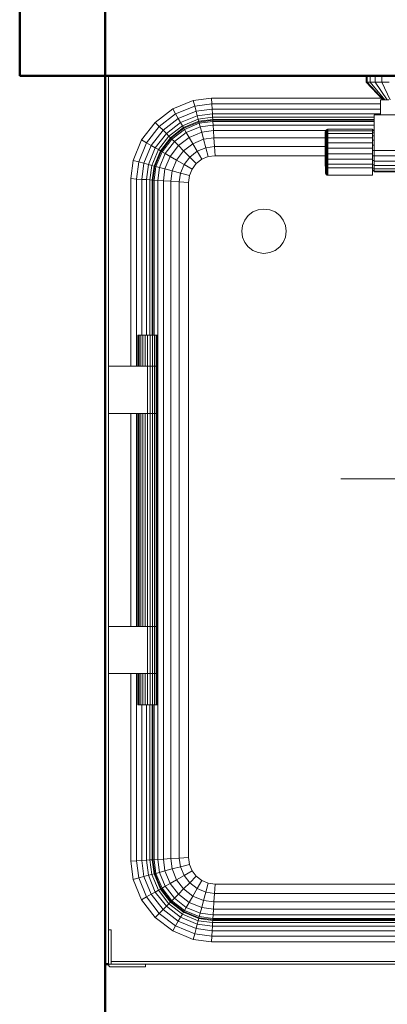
# Model space of a CAD drawing. Header units: millimetres. Extents: x -121 to 87583, y 4737 to 43333.
# Tile 62 of 86: x 46640 to 47054, y 41130 to 42239. Entities that reach past the tile are written whole.
import ezdxf

# ---------------------------------------------------------------- set-up
doc = ezdxf.new("R2010")
doc.units = ezdxf.units.MM
for name, color, linetype, lineweight in [('A-WALL-____-MCUT', 113, 'Continuous', 50), ('A-WALL-____-OTLN', 113, 'Continuous', 20), ('M-EQPM-____-OTLN', 50, 'Continuous', 20), ('P-PIPE-____-IDEN', 2, 'Continuous', 20)]:
    doc.layers.add(name, color=color, linetype=linetype, lineweight=lineweight)

# ---------------------------------------------------------------- blocks, each defined once
blk = doc.blocks.new('Прямая форма - 83 new-608728-В_Этаж 01_Водопровод')
at = {"layer": 'M-EQPM-____-OTLN', "color": 9}
for p, q in [((-400.2, 385.9), (-400.2, 500)), ((-110.2, 500), (-110.2, 493)), ((-109, 500), (-109, 493)), ((-105.5, 500), (-105.5, 493)), ((-99.9, 500), (-99.9, 493)), ((-92.7, 500), (-92.7, 493)), ((-109, 493), (-110.2, 493)), ((-110.2, 493), (-91.2, 473)), ((-105.5, 493), (-109, 493)), ((-109, 493), (-90.6, 473)), ((-99.9, 493), (-105.5, 493)), ((-105.5, 493), (-89, 473)), ((-92.7, 493), (-99.9, 493)), ((-99.9, 493), (-86.5, 473)), ((-84.2, 493), (-92.7, 493)), ((-92.7, 493), (-83.2, 473)), ((-327.9, 462.8), (-304.9, 472.3)), ((-324.7, 457.1), (-303.2, 466)), ((-304.9, 472.3), (-284.4, 475)), ((-303.2, 466), (-304.9, 472.3)), ((-303.2, 466), (-284, 468.5)), ((-301.6, 460.1), (-303.2, 466)), ((-284.4, 475), (-93.1, 475)), ((-284, 468.5), (-284.4, 475)), ((-284, 468.5), (-94.2, 468.5)), ((-283.6, 462.5), (-284, 468.5)), ((-94.2, 473), (-84.7, 473)), ((-94.2, 456), (-94.2, 473)), ((-347.7, 447.6), (-327.9, 462.8)), ((-343.1, 443), (-324.7, 457.1)), ((-324.7, 457.1), (-327.9, 462.8)), ((-321.6, 451.8), (-324.7, 457.1)), ((-321.6, 451.8), (-301.6, 460.1)), ((-319, 447.3), (-300.3, 455.1)), ((-301.6, 460.1), (-283.6, 462.5)), ((-300.3, 455.1), (-301.6, 460.1)), ((-300.3, 455.1), (-283.3, 457.3)), ((-299.2, 451.2), (-300.3, 455.1)), ((-283.6, 462.5), (-94.2, 462.5)), ((-283.3, 457.3), (-283.6, 462.5)), ((-283.3, 457.3), (-94.2, 457.3)), ((-283, 453.3), (-283.3, 457.3)), ((-101.2, 456), (-101.2, 416)), ((100.8, 456), (-101.2, 456)), ((-362.9, 427.8), (-347.7, 447.6)), ((-343.1, 443), (-347.7, 447.6)), ((-338.8, 438.7), (-321.6, 451.8)), ((-319, 447.3), (-335.1, 435)), ((-317, 443.8), (-332.3, 432.1)), ((-319, 447.3), (-321.6, 451.8)), ((-317, 443.8), (-319, 447.3)), ((-299.2, 451.2), (-317, 443.8)), ((-315.8, 441.7), (-317, 443.8)), ((-298.6, 448.8), (-315.8, 441.7)), ((-298.4, 447.9), (-315.3, 440.9)), ((-314.6, 439.7), (-298, 446.6)), ((-283, 453.3), (-299.2, 451.2)), ((-298.6, 448.8), (-299.2, 451.2)), ((-282.8, 450.9), (-298.6, 448.8)), ((-298.4, 447.9), (-298.6, 448.8)), ((-282.8, 450), (-298.4, 447.9)), ((-298, 446.6), (-298.4, 447.9)), ((-298, 446.6), (-282.7, 448.6)), ((-297, 442.7), (-298, 446.6)), ((-297, 442.7), (-282.4, 444.6)), ((-282.8, 450.9), (-283, 453.3)), ((-283, 453.3), (-101.2, 453.3)), ((-282.8, 450), (-282.8, 450.9)), ((-101.2, 450.9), (-282.8, 450.9)), ((-282.7, 448.6), (-282.8, 450)), ((-101.2, 450), (-282.8, 450)), ((-282.4, 444.6), (-282.7, 448.6)), ((-282.7, 448.6), (-101.2, 448.6)), ((-282, 438.3), (-282.4, 444.6)), ((-282.4, 444.6), (-101.2, 444.6)), ((-357.3, 424.5), (-343.1, 443)), ((-352, 421.5), (-338.8, 438.7)), ((-335.1, 435), (-347.5, 418.9)), ((-338.8, 438.7), (-343.1, 443)), ((-335.1, 435), (-338.8, 438.7)), ((-332.3, 432.1), (-335.1, 435)), ((-315.8, 441.7), (-330.5, 430.3)), ((-315.3, 440.9), (-329.9, 429.7)), ((-328.9, 428.8), (-314.6, 439.7)), ((-326.1, 425.9), (-312.6, 436.2)), ((-315.3, 440.9), (-315.8, 441.7)), ((-314.6, 439.7), (-315.3, 440.9)), ((-312.6, 436.2), (-314.6, 439.7)), ((-312.6, 436.2), (-297, 442.7)), ((-309.4, 430.7), (-312.6, 436.2)), ((-309.4, 430.7), (-295.3, 436.5)), ((-295.3, 436.5), (-297, 442.7)), ((-295.3, 436.5), (-282, 438.3)), ((-293.1, 428.5), (-295.3, 436.5)), ((-282, 438.3), (-281.5, 430)), ((-153.2, 438.3), (-282, 438.3)), ((-156.2, 436.8), (-156.1, 437.2)), ((-156.2, 436.8), (-156.1, 437.2)), ((-156.2, 435.3), (-156.2, 436.8)), ((-156.2, 436.8), (-156.2, 435.3)), ((-156.2, 435.3), (-156.1, 435.7)), ((-156.2, 435.3), (-156.1, 435.7)), ((-156.2, 432.5), (-156.2, 435.3)), ((-156.2, 435.3), (-156.2, 432.5)), ((-156.2, 432.5), (-156.1, 432.8)), ((-156.2, 432.5), (-156.1, 432.8)), ((-156.2, 428.5), (-156.2, 432.5)), ((-156.2, 432.5), (-156.2, 428.5)), ((-156.1, 437.2), (-155.9, 437.9)), ((-156.1, 437.2), (-155.9, 437.9)), ((-156.1, 435.7), (-156.1, 437.2)), ((-156.1, 437.2), (-156.1, 435.7)), ((-156.1, 435.7), (-155.9, 436.4)), ((-156.1, 435.7), (-155.9, 436.4)), ((-156.1, 432.8), (-156.1, 435.7)), ((-156.1, 435.7), (-156.1, 432.8)), ((-156.1, 432.8), (-155.9, 433.4)), ((-156.1, 432.8), (-155.9, 433.4)), ((-156.1, 428.7), (-156.1, 432.8)), ((-156.1, 432.8), (-156.1, 428.7)), ((-155.9, 437.9), (-155.5, 438.6)), ((-155.9, 437.9), (-155.5, 438.6)), ((-155.9, 436.4), (-155.9, 437.9)), ((-155.9, 437.9), (-155.9, 436.4)), ((-155.9, 436.4), (-155.5, 437)), ((-155.9, 436.4), (-155.5, 437)), ((-155.9, 433.4), (-155.9, 436.4)), ((-155.9, 436.4), (-155.9, 433.4)), ((-155.9, 433.4), (-155.5, 433.9)), ((-155.9, 433.4), (-155.9, 429.2)), ((-155.5, 438.6), (-155, 439.2)), ((-155.5, 438.6), (-155, 439.2)), ((-155.5, 437), (-155.5, 438.6)), ((-155.5, 438.6), (-155.5, 437)), ((-155.5, 437), (-155, 437.5)), ((-155.5, 437), (-155.5, 433.9)), ((-155.5, 433.9), (-155, 434.4)), ((-155.5, 433.9), (-155.5, 429.6)), ((-155, 439.2), (-154.3, 439.6)), ((-155, 439.2), (-154.3, 439.6)), ((-155, 437.5), (-155, 439.2)), ((-155, 439.2), (-155, 437.5)), ((-155, 437.5), (-154.3, 437.9)), ((-155, 437.5), (-155, 434.4)), ((-155, 434.4), (-154.3, 434.7)), ((-155, 434.4), (-155, 429.9)), ((-154.3, 439.6), (-153.6, 439.8)), ((-154.3, 439.6), (-153.6, 439.8)), ((-154.3, 437.9), (-154.3, 439.6)), ((-154.3, 439.6), (-154.3, 437.9)), ((-154.3, 437.9), (-153.6, 438.1)), ((-154.3, 437.9), (-154.3, 434.7)), ((-154.3, 434.7), (-153.6, 434.9)), ((-154.3, 434.7), (-154.3, 430.2)), ((-153.6, 438.1), (-153.6, 439.8)), ((-153.6, 439.8), (-153.2, 439.8)), ((-153.6, 439.8), (-153.2, 439.8)), ((-153.6, 439.8), (-153.6, 438.1)), ((-153.6, 438.1), (-153.2, 438.1)), ((-153.6, 438.1), (-153.2, 438.1)), ((-153.6, 438.1), (-153.6, 434.9)), ((-153.6, 434.9), (-153.2, 434.9)), ((-153.6, 434.9), (-153.6, 430.3)), ((-153.2, 439.8), (-103.2, 439.8)), ((-153.2, 439.8), (-153.2, 438.1)), ((-153.2, 438.1), (-103.2, 438.1)), ((-153.2, 438.1), (-153.2, 434.9)), ((-153.2, 434.9), (-103.2, 434.9)), ((-153.2, 434.9), (-153.2, 430.3)), ((-103.2, 439.8), (-103.2, 438.1)), ((-103.2, 439), (-101.2, 439)), ((-103.2, 438.2), (-101.2, 438.2)), ((-103.2, 438.1), (-103.2, 434.9)), ((-103.2, 435.9), (-101.2, 435.9)), ((-103.2, 434.9), (-103.2, 430.3)), ((-372.5, 404.7), (-362.9, 427.8)), ((-366.2, 403), (-357.3, 424.5)), ((-357.3, 424.5), (-362.9, 427.8)), ((-352, 421.5), (-360.3, 401.5)), ((-352, 421.5), (-357.3, 424.5)), ((-347.5, 418.9), (-352, 421.5)), ((-332.3, 432.1), (-344, 416.9)), ((-330.5, 430.3), (-341.8, 415.6)), ((-329.9, 429.7), (-341.1, 415.2)), ((-339.9, 414.5), (-328.9, 428.8)), ((-336.4, 412.5), (-326.1, 425.9)), ((-330.5, 430.3), (-332.3, 432.1)), ((-330.8, 409.3), (-321.5, 421.4)), ((-329.9, 429.7), (-330.5, 430.3)), ((-328.9, 428.8), (-329.9, 429.7)), ((-326.1, 425.9), (-328.9, 428.8)), ((-321.5, 421.4), (-326.1, 425.9)), ((-321.5, 421.4), (-309.4, 430.7)), ((-315.6, 415.5), (-321.5, 421.4)), ((-315.6, 415.5), (-305.2, 423.5)), ((-305.2, 423.5), (-309.4, 430.7)), ((-293.1, 428.5), (-305.2, 423.5)), ((-305.2, 423.5), (-300.4, 415)), ((-281.5, 430), (-293.1, 428.5)), ((-293.1, 428.5), (-290.6, 419.1)), ((-281.5, 430), (-280.8, 420.4)), ((-155.9, 430), (-281.5, 430)), ((-156.2, 428.5), (-156.1, 428.7)), ((-156.2, 428.5), (-156.1, 428.7)), ((-156.2, 423.6), (-156.2, 428.5)), ((-156.2, 428.5), (-156.2, 423.6)), ((-156.2, 423.6), (-156.1, 423.8)), ((-156.2, 423.6), (-156.1, 423.8)), ((-156.2, 418.2), (-156.2, 423.6)), ((-156.2, 423.6), (-156.2, 418.2)), ((-156.1, 428.7), (-155.9, 429.2)), ((-156.1, 428.7), (-155.9, 429.2)), ((-156.1, 423.8), (-156.1, 428.7)), ((-156.1, 428.7), (-156.1, 423.8)), ((-156.1, 423.8), (-155.9, 424)), ((-156.1, 423.8), (-155.9, 424)), ((-156.1, 418.3), (-156.1, 423.8)), ((-156.1, 423.8), (-156.1, 418.3)), ((-155.9, 429.2), (-155.5, 429.6)), ((-155.9, 429.2), (-155.9, 424)), ((-155.9, 424), (-155.5, 424.3)), ((-155.9, 424), (-155.9, 418.3)), ((-155.5, 429.6), (-155, 429.9)), ((-155.5, 429.6), (-155.5, 424.3)), ((-155.5, 424.3), (-155, 424.5)), ((-155.5, 424.3), (-155.5, 418.4)), ((-155, 429.9), (-154.3, 430.2)), ((-155, 429.9), (-155, 424.5)), ((-155, 424.5), (-154.3, 424.6)), ((-155, 424.5), (-155, 418.5)), ((-154.3, 430.2), (-153.6, 430.3)), ((-154.3, 430.2), (-154.3, 424.6)), ((-154.3, 424.6), (-153.6, 424.7)), ((-154.3, 424.6), (-154.3, 418.5)), ((-153.6, 430.3), (-153.2, 430.3)), ((-153.6, 430.3), (-153.6, 424.7)), ((-153.6, 424.7), (-153.2, 424.7)), ((-153.6, 424.7), (-153.6, 418.5)), ((-153.2, 430.3), (-103.2, 430.3)), ((-153.2, 430.3), (-153.2, 424.7)), ((-153.2, 424.7), (-103.2, 424.7)), ((-153.2, 424.7), (-153.2, 418.5)), ((-103.2, 432.3), (-101.2, 432.3)), ((-103.2, 430.3), (-103.2, 424.7)), ((-103.2, 427.5), (-101.2, 427.5)), ((-103.2, 424.7), (-103.2, 418.5)), ((-103.2, 422), (-101.2, 422)), ((-347.5, 418.9), (-355.2, 400.1)), ((-344, 416.9), (-351.4, 399.1)), ((-341.8, 415.6), (-348.9, 398.4)), ((-341.1, 415.2), (-348.1, 398.2)), ((-344, 416.9), (-347.5, 418.9)), ((-346.8, 397.9), (-339.9, 414.5)), ((-341.8, 415.6), (-344, 416.9)), ((-342.9, 396.8), (-336.4, 412.5)), ((-341.1, 415.2), (-341.8, 415.6)), ((-339.9, 414.5), (-341.1, 415.2)), ((-336.4, 412.5), (-339.9, 414.5)), ((-330.8, 409.3), (-336.4, 412.5)), ((-323.6, 405.1), (-315.6, 415.5)), ((-308.8, 408.6), (-315.6, 415.5)), ((-300.4, 415), (-308.8, 408.6)), ((-290.6, 419.1), (-300.4, 415)), ((-300.4, 415), (-295.2, 406)), ((-280.8, 420.4), (-290.6, 419.1)), ((-290.6, 419.1), (-287.9, 409)), ((-280.8, 420.4), (-280.2, 410)), ((-155.9, 420.4), (-280.8, 420.4)), ((-156.2, 418.2), (-156.1, 418.3)), ((-156.2, 418.2), (-156.1, 418.3)), ((-156.2, 412.6), (-156.2, 418.2)), ((-156.2, 418.2), (-156.2, 412.6)), ((-156.1, 412.6), (-156.2, 412.6)), ((-156.2, 412.6), (-156.2, 407.3)), ((-156.2, 407.3), (-156.2, 412.6)), ((-156.2, 412.6), (-156.1, 412.6)), ((-156.1, 412.6), (-156.1, 418.3)), ((-156.1, 418.3), (-155.9, 418.3)), ((-156.1, 418.3), (-155.9, 418.3)), ((-156.1, 418.3), (-156.1, 412.6)), ((-155.9, 412.5), (-156.1, 412.6)), ((-156.1, 412.6), (-156.1, 407.1)), ((-156.1, 407.1), (-156.1, 412.6)), ((-156.1, 412.6), (-155.9, 412.5)), ((-155.9, 418.3), (-155.5, 418.4)), ((-155.9, 418.3), (-155.9, 412.5)), ((-155.5, 412.3), (-155.9, 412.5)), ((-155.9, 412.5), (-155.9, 406.8)), ((-155.5, 418.4), (-155, 418.5)), ((-155.5, 418.4), (-155.5, 412.3)), ((-155, 412.3), (-155.5, 412.3)), ((-155.5, 412.3), (-155.5, 406.5)), ((-155, 418.5), (-154.3, 418.5)), ((-155, 418.5), (-155, 412.3)), ((-154.3, 412.2), (-155, 412.3)), ((-155, 412.3), (-155, 406.3)), ((-154.3, 418.5), (-153.6, 418.5)), ((-154.3, 418.5), (-154.3, 412.2)), ((-153.6, 412.2), (-154.3, 412.2)), ((-154.3, 412.2), (-154.3, 406.2)), ((-153.6, 418.5), (-153.2, 418.5)), ((-153.6, 418.5), (-153.6, 412.2)), ((-153.2, 412.2), (-153.6, 412.2)), ((-153.6, 412.2), (-153.6, 406.1)), ((-153.2, 418.5), (-103.2, 418.5)), ((-153.2, 418.5), (-153.2, 412.2)), ((-103.2, 412.2), (-153.2, 412.2)), ((-153.2, 412.2), (-153.2, 406.1)), ((-103.2, 418.5), (-103.2, 412.2)), ((-103.2, 416), (-101.2, 416)), ((-103.2, 412.2), (-103.2, 406.1)), ((-101.2, 416), (100.8, 416)), ((-101.2, 409.8), (-101.2, 416)), ((-375.2, 384.3), (-372.5, 404.7)), ((-366.2, 403), (-372.5, 404.7)), ((-368.7, 383.8), (-366.2, 403)), ((-360.3, 401.5), (-366.2, 403)), ((-360.3, 401.5), (-362.7, 383.4)), ((-355.2, 400.1), (-360.3, 401.5)), ((-355.2, 400.1), (-357.5, 383.1)), ((-351.4, 399.1), (-355.2, 400.1)), ((-351.4, 399.1), (-353.5, 382.8)), ((-348.9, 398.4), (-351.4, 399.1)), ((-336.7, 395.1), (-330.8, 409.3)), ((-323.6, 405.1), (-330.8, 409.3)), ((-328.6, 393), (-323.6, 405.1)), ((-315.2, 400.2), (-323.6, 405.1)), ((-319.2, 390.5), (-315.2, 400.2)), ((-308.8, 408.6), (-315.2, 400.2)), ((-315.2, 400.2), (-306.1, 395)), ((-308.8, 408.6), (-301.4, 401.2)), ((-301.4, 401.2), (-306.1, 395)), ((-301.4, 401.2), (-306.1, 395)), ((-295.2, 406), (-301.4, 401.2)), ((-295.2, 406), (-301.4, 401.2)), ((-287.9, 409), (-295.2, 406)), ((-287.9, 409), (-295.2, 406)), ((-280.2, 410), (-287.9, 409)), ((-280.2, 410), (-287.9, 409)), ((-155.9, 410), (-280.2, 410)), ((-155.9, 410), (-280.2, 410)), ((-156.2, 407.3), (-156.1, 407.1)), ((-156.2, 407.3), (-156.2, 402.6)), ((-156.2, 402.6), (-156.2, 407.3)), ((-156.2, 407.3), (-156.1, 407.1)), ((-156.2, 402.6), (-156.1, 402.3)), ((-156.2, 402.6), (-156.2, 398.7)), ((-156.2, 398.7), (-156.2, 402.6)), ((-156.2, 402.6), (-156.1, 402.3)), ((-156.1, 407.1), (-155.9, 406.8)), ((-156.1, 407.1), (-156.1, 402.3)), ((-156.1, 402.3), (-156.1, 407.1)), ((-156.1, 407.1), (-155.9, 406.8)), ((-156.1, 402.3), (-155.9, 401.9)), ((-156.1, 402.3), (-156.1, 398.4)), ((-156.1, 398.4), (-156.1, 402.3)), ((-156.1, 402.3), (-155.9, 401.9)), ((-155.9, 406.8), (-155.5, 406.5)), ((-155.9, 406.8), (-155.9, 401.9)), ((-155.9, 401.9), (-155.5, 401.4)), ((-155.9, 401.9), (-155.9, 397.8)), ((-155.5, 406.5), (-155, 406.3)), ((-155.5, 406.5), (-155.5, 401.4)), ((-155.5, 401.4), (-155, 401.1)), ((-155.5, 401.4), (-155.5, 397.3)), ((-155, 406.3), (-154.3, 406.2)), ((-155, 406.3), (-155, 401.1)), ((-155, 401.1), (-154.3, 400.8)), ((-155, 401.1), (-155, 396.8)), ((-154.3, 406.2), (-153.6, 406.1)), ((-154.3, 406.2), (-154.3, 400.8)), ((-154.3, 400.8), (-153.6, 400.7)), ((-154.3, 400.8), (-154.3, 396.5)), ((-153.6, 406.1), (-153.2, 406.1)), ((-153.6, 406.1), (-153.6, 400.7)), ((-153.6, 400.7), (-153.2, 400.7)), ((-153.6, 400.7), (-153.6, 396.4)), ((-153.2, 406.1), (-103.2, 406.1)), ((-153.2, 406.1), (-153.2, 400.7)), ((-153.2, 400.7), (-103.2, 400.7)), ((-153.2, 400.7), (-153.2, 396.3)), ((-103.2, 410), (-101.2, 410)), ((-103.2, 406.1), (-103.2, 400.7)), ((-103.2, 404.5), (-101.2, 404.5)), ((-103.2, 400.7), (-103.2, 396.3)), ((-103.2, 399.7), (-101.2, 399.7)), ((-101.2, 404), (-101.2, 409.8)), ((-101.2, 409.8), (100.8, 409.8)), ((-101.2, 399), (-101.2, 404)), ((100.8, 404), (-101.2, 404)), ((-348.9, 398.4), (-351, 382.7)), ((-348.1, 398.2), (-350.2, 382.6)), ((-348.1, 398.2), (-348.9, 398.4)), ((-348.8, 382.5), (-346.8, 397.9)), ((-346.8, 397.9), (-348.1, 398.2)), ((-342.9, 396.8), (-346.8, 397.9)), ((-344.8, 382.3), (-342.9, 396.8)), ((-336.7, 395.1), (-342.9, 396.8)), ((-338.4, 381.9), (-336.7, 395.1)), ((-328.6, 393), (-336.7, 395.1)), ((-330.2, 381.3), (-328.6, 393)), ((-319.2, 390.5), (-328.6, 393)), ((-320.5, 380.7), (-319.2, 390.5)), ((-309.1, 387.8), (-319.2, 390.5)), ((-306.1, 395), (-309.1, 387.8)), ((-306.1, 395), (-309.1, 387.8)), ((-156.2, 398.7), (-156.1, 398.4)), ((-156.2, 398.7), (-156.1, 398.4)), ((-156.1, 398.4), (-155.9, 397.8)), ((-156.1, 398.4), (-156.1, 390.7)), ((-156.1, 390.7), (-155.9, 389.9)), ((-155.9, 397.8), (-155.5, 397.3)), ((-155.9, 397.8), (-155.9, 389.9)), ((-155.9, 389.9), (-155.5, 389.3)), ((-155.5, 397.3), (-155, 396.8)), ((-155.5, 397.3), (-155.5, 389.3)), ((-155.5, 389.3), (-155, 388.7)), ((-155, 396.8), (-154.3, 396.5)), ((-155, 396.8), (-155, 388.7)), ((-155, 388.7), (-154.3, 388.3)), ((-154.3, 396.5), (-153.6, 396.4)), ((-154.3, 396.5), (-154.3, 388.3)), ((-154.3, 388.3), (-153.6, 388.1)), ((-153.6, 396.4), (-153.2, 396.3)), ((-153.6, 396.4), (-153.6, 388.1)), ((-153.6, 388.1), (-153.2, 388.1)), ((-153.2, 396.3), (-103.2, 396.3)), ((-153.2, 396.3), (-153.2, 388.1)), ((-153.2, 388.1), (-103.2, 388.1)), ((-103.2, 396.3), (-103.2, 388.1)), ((-103.2, 396.1), (-101.2, 396.1)), ((-103.2, 393.8), (-101.2, 393.8)), ((-103.2, 393), (-101.2, 393)), ((-101.2, 395.2), (-101.2, 399)), ((100.8, 399), (-101.2, 399)), ((-101.2, 392.8), (-101.2, 395.2)), ((100.8, 395.2), (-101.2, 395.2)), ((-101.2, 392), (-101.2, 392.8)), ((100.8, 392.8), (-101.2, 392.8)), ((100.8, 392), (-101.2, 392)), ((-400.2, 385.9), (-400.2, 173)), ((-375.2, 173), (-375.2, 384.3)), ((-368.7, 383.8), (-375.2, 384.3)), ((-362.7, 383.4), (-368.7, 383.8)), ((-368.7, 383.8), (-368.7, 173)), ((-362.7, 383.4), (-362.7, 208)), ((-357.5, 383.1), (-362.7, 383.4)), ((-353.5, 382.8), (-357.5, 383.1)), ((-357.5, 383.1), (-357.5, 208)), ((-351, 382.7), (-353.5, 382.8)), ((-353.5, 382.8), (-353.5, 208)), ((-350.2, 382.6), (-351, 382.7)), ((-351, 382.7), (-351, 208)), ((-348.8, 382.5), (-350.2, 382.6)), ((-350.2, 382.6), (-350.2, 208)), ((-348.8, 208), (-348.8, 382.5)), ((-344.8, 382.3), (-348.8, 382.5)), ((-344.8, -382.3), (-344.8, 382.3)), ((-338.4, 381.9), (-344.8, 382.3)), ((-338.4, -381.9), (-338.4, 381.9)), ((-330.2, 381.3), (-338.4, 381.9)), ((-330.2, -381.3), (-330.2, 381.3)), ((-320.5, 380.7), (-330.2, 381.3)), ((-320.5, -380.7), (-320.5, 380.7)), ((-310.2, 380), (-320.5, 380.7)), ((-309.1, 387.8), (-310.2, 380)), ((-309.1, 387.8), (-310.2, 380)), ((-310.2, -380), (-310.2, 380)), ((-310.2, 380), (-310.2, 0)), ((-242.8, 342.7), (-237.7, 346.7)), ((-237.7, 346.7), (-231.6, 349.1)), ((-231.6, 349.1), (-225.2, 350)), ((-225.2, 350), (-218.7, 349.1)), ((-218.7, 349.1), (-212.7, 346.7)), ((-212.7, 346.7), (-207.5, 342.7)), ((-249.3, 331.5), (-246.8, 337.5)), ((-246.8, 337.5), (-242.8, 342.7)), ((-207.5, 342.7), (-203.5, 337.5)), ((-203.5, 337.5), (-201, 331.5)), ((-250.2, 325), (-249.3, 331.5)), ((-249.3, 318.5), (-250.2, 325)), ((-201, 331.5), (-200.2, 325)), ((-200.2, 325), (-201, 318.5)), ((-246.8, 312.5), (-249.3, 318.5)), ((-242.8, 307.3), (-246.8, 312.5)), ((-203.5, 312.5), (-207.5, 307.3)), ((-201, 318.5), (-203.5, 312.5)), ((-237.7, 303.3), (-242.8, 307.3)), ((-231.6, 300.9), (-237.7, 303.3)), ((-225.2, 300), (-231.6, 300.9)), ((-218.7, 300.9), (-225.2, 300)), ((-212.7, 303.3), (-218.7, 300.9)), ((-207.5, 307.3), (-212.7, 303.3)), ((-367.2, 208), (-366.8, 208)), ((-367.2, 173), (-367.2, 208)), ((-366.8, 208), (-365.7, 208)), ((-366.8, 173), (-366.8, 208)), ((-365.7, 208), (-363.9, 208)), ((-365.7, 173), (-365.7, 208)), ((-363.9, 208), (-361.7, 208)), ((-363.9, 173), (-363.9, 208)), ((-361.7, 208), (-359, 208)), ((-361.7, 173), (-361.7, 208)), ((-359, 208), (-356.2, 208)), ((-359, 173), (-359, 208)), ((-356.2, 208), (-353.3, 208)), ((-356.2, 173), (-356.2, 208)), ((-353.3, 208), (-350.7, 208)), ((-353.3, 173), (-353.3, 208)), ((-350.7, 208), (-348.4, 208)), ((-350.7, 173), (-350.7, 208)), ((-348.4, 208), (-346.6, 208)), ((-348.4, 173), (-348.4, 208)), ((-346.6, 208), (-345.5, 208)), ((-346.6, 173), (-346.6, 208)), ((-345.5, 208), (-345.2, 208)), ((-345.5, 173), (-345.5, 208)), ((-345.2, 173), (-345.2, 208)), ((-400.2, 120), (-400.2, 173)), ((-400.2, 173), (-356.2, 173)), ((-356.2, 173), (-353.3, 173)), ((-356.2, 120), (-356.2, 173)), ((-353.3, 173), (-356.2, 173)), ((-353.3, 173), (-350.7, 173)), ((-353.3, 120), (-353.3, 173)), ((-350.7, 173), (-353.3, 173)), ((-350.7, 173), (-348.4, 173)), ((-350.7, 120), (-350.7, 173)), ((-348.4, 173), (-350.7, 173)), ((-348.4, 173), (-346.6, 173)), ((-348.4, 120), (-348.4, 173)), ((-346.6, 173), (-348.4, 173)), ((-346.6, 173), (-345.5, 173)), ((-346.6, 120), (-346.6, 173)), ((-345.5, 173), (-346.6, 173)), ((-345.5, 173), (-345.2, 173)), ((-345.5, 120), (-345.5, 173)), ((-345.2, 173), (-345.5, 173)), ((-345.2, 120), (-345.2, 173)), ((-400.2, 120), (-400.2, -120)), ((-356.2, 120), (-400.2, 120)), ((-375.2, -120), (-375.2, 120)), ((-368.7, 120), (-368.7, -120)), ((-367.2, -120), (-367.2, 120)), ((-366.8, -120), (-366.8, 120)), ((-365.7, -120), (-365.7, 120)), ((-363.9, -120), (-363.9, 120)), ((-361.7, -120), (-361.7, 120)), ((-359, -120), (-359, 120)), ((-353.3, 120), (-356.2, 120)), ((-356.2, 120), (-353.3, 120)), ((-356.2, -120), (-356.2, 120)), ((-350.7, 120), (-353.3, 120)), ((-353.3, 120), (-350.7, 120)), ((-353.3, -120), (-353.3, 120)), ((-348.4, 120), (-350.7, 120)), ((-350.7, 120), (-348.4, 120)), ((-350.7, -120), (-350.7, 120)), ((-346.6, 120), (-348.4, 120)), ((-348.4, 120), (-346.6, 120)), ((-348.4, -120), (-348.4, 120)), ((-345.5, 120), (-346.6, 120)), ((-346.6, 120), (-345.5, 120)), ((-346.6, -120), (-346.6, 120)), ((-345.2, 120), (-345.5, 120)), ((-345.5, 120), (-345.2, 120)), ((-345.5, -120), (-345.5, 120)), ((-345.2, -120), (-345.2, 120)), ((-310.2, 0), (-310.2, -380)), ((-400.2, -120), (-356.2, -120)), ((-400.2, -173), (-400.2, -120)), ((-353.3, -120), (-356.2, -120)), ((-356.2, -120), (-353.3, -120)), ((-356.2, -173), (-356.2, -120)), ((-350.7, -120), (-353.3, -120)), ((-353.3, -120), (-350.7, -120)), ((-353.3, -173), (-353.3, -120)), ((-348.4, -120), (-350.7, -120)), ((-350.7, -120), (-348.4, -120)), ((-350.7, -173), (-350.7, -120)), ((-346.6, -120), (-348.4, -120)), ((-348.4, -120), (-346.6, -120)), ((-348.4, -173), (-348.4, -120)), ((-345.5, -120), (-346.6, -120)), ((-346.6, -120), (-345.5, -120)), ((-346.6, -173), (-346.6, -120)), ((-345.2, -120), (-345.5, -120)), ((-345.5, -120), (-345.2, -120)), ((-345.5, -173), (-345.5, -120)), ((-345.2, -173), (-345.2, -120)), ((-400.2, -173), (-400.2, -385.9)), ((-356.2, -173), (-400.2, -173)), ((-375.2, -384.3), (-375.2, -173)), ((-368.7, -173), (-368.7, -383.8)), ((-367.2, -208), (-367.2, -173)), ((-366.8, -208), (-366.8, -173)), ((-365.7, -208), (-365.7, -173)), ((-363.9, -208), (-363.9, -173)), ((-361.7, -208), (-361.7, -173)), ((-359, -208), (-359, -173)), ((-353.3, -173), (-356.2, -173)), ((-356.2, -173), (-353.3, -173)), ((-356.2, -208), (-356.2, -173)), ((-350.7, -173), (-353.3, -173)), ((-353.3, -173), (-350.7, -173)), ((-353.3, -208), (-353.3, -173)), ((-348.4, -173), (-350.7, -173)), ((-350.7, -173), (-348.4, -173)), ((-350.7, -208), (-350.7, -173)), ((-346.6, -173), (-348.4, -173)), ((-348.4, -173), (-346.6, -173)), ((-348.4, -208), (-348.4, -173)), ((-345.5, -173), (-346.6, -173)), ((-346.6, -173), (-345.5, -173)), ((-346.6, -208), (-346.6, -173)), ((-345.2, -173), (-345.5, -173)), ((-345.5, -173), (-345.2, -173)), ((-345.5, -208), (-345.5, -173)), ((-345.2, -208), (-345.2, -173)), ((-366.8, -208), (-367.2, -208)), ((-365.7, -208), (-366.8, -208)), ((-363.9, -208), (-365.7, -208)), ((-361.7, -208), (-363.9, -208)), ((-362.7, -208), (-362.7, -383.4)), ((-359, -208), (-361.7, -208)), ((-356.2, -208), (-359, -208)), ((-357.5, -208), (-357.5, -383.1)), ((-353.3, -208), (-356.2, -208)), ((-353.5, -208), (-353.5, -382.8)), ((-350.7, -208), (-353.3, -208)), ((-351, -208), (-351, -382.7)), ((-348.4, -208), (-350.7, -208)), ((-350.2, -208), (-350.2, -382.6)), ((-348.8, -382.5), (-348.8, -208)), ((-346.6, -208), (-348.4, -208)), ((-345.5, -208), (-346.6, -208)), ((-345.2, -208), (-345.5, -208)), ((-400.2, -461.5), (-400.2, -385.9)), ((-368.7, -383.8), (-375.2, -384.3)), ((-372.5, -404.7), (-375.2, -384.3)), ((-362.7, -383.4), (-368.7, -383.8)), ((-368.7, -383.8), (-366.2, -403)), ((-357.5, -383.1), (-362.7, -383.4)), ((-362.7, -383.4), (-360.3, -401.5)), ((-353.5, -382.8), (-357.5, -383.1)), ((-357.5, -383.1), (-355.2, -400.1)), ((-351, -382.7), (-353.5, -382.8)), ((-353.5, -382.8), (-351.4, -399.1)), ((-350.2, -382.6), (-351, -382.7)), ((-351, -382.7), (-348.9, -398.4)), ((-348.8, -382.5), (-350.2, -382.6)), ((-350.2, -382.6), (-348.1, -398.2)), ((-344.8, -382.3), (-348.8, -382.5)), ((-346.8, -397.9), (-348.8, -382.5)), ((-338.4, -381.9), (-344.8, -382.3)), ((-342.9, -396.8), (-344.8, -382.3)), ((-330.2, -381.3), (-338.4, -381.9)), ((-336.7, -395.1), (-338.4, -381.9)), ((-320.5, -380.7), (-330.2, -381.3)), ((-328.6, -393), (-330.2, -381.3)), ((-310.2, -380), (-320.5, -380.7)), ((-319.2, -390.5), (-320.5, -380.7)), ((-309.1, -387.8), (-319.2, -390.5)), ((-309.1, -387.8), (-310.2, -380)), ((-310.2, -380), (-309.1, -387.8)), ((-306.1, -395), (-309.1, -387.8)), ((-309.1, -387.8), (-306.1, -395)), ((-348.9, -398.4), (-351.4, -399.1)), ((-348.1, -398.2), (-348.9, -398.4)), ((-348.9, -398.4), (-341.8, -415.6)), ((-346.8, -397.9), (-348.1, -398.2)), ((-348.1, -398.2), (-341.1, -415.2)), ((-342.9, -396.8), (-346.8, -397.9)), ((-339.9, -414.5), (-346.8, -397.9)), ((-336.7, -395.1), (-342.9, -396.8)), ((-336.4, -412.5), (-342.9, -396.8)), ((-328.6, -393), (-336.7, -395.1)), ((-330.8, -409.3), (-336.7, -395.1)), ((-319.2, -390.5), (-328.6, -393)), ((-323.6, -405.1), (-328.6, -393)), ((-315.2, -400.2), (-319.2, -390.5)), ((-306.1, -395), (-315.2, -400.2)), ((-301.4, -401.2), (-306.1, -395)), ((-306.1, -395), (-301.4, -401.2)), ((-366.2, -403), (-372.5, -404.7)), ((-372.5, -404.7), (-362.9, -427.8)), ((-360.3, -401.5), (-366.2, -403)), ((-366.2, -403), (-357.3, -424.5)), ((-355.2, -400.1), (-360.3, -401.5)), ((-360.3, -401.5), (-352, -421.5)), ((-351.4, -399.1), (-355.2, -400.1)), ((-355.2, -400.1), (-347.5, -418.9)), ((-351.4, -399.1), (-344, -416.9)), ((-330.8, -409.3), (-336.4, -412.5)), ((-323.6, -405.1), (-330.8, -409.3)), ((-321.5, -421.4), (-330.8, -409.3)), ((-315.2, -400.2), (-323.6, -405.1)), ((-315.6, -415.5), (-323.6, -405.1)), ((-315.6, -415.5), (-308.8, -408.6)), ((-308.8, -408.6), (-315.2, -400.2)), ((-308.8, -408.6), (-301.4, -401.2)), ((-300.4, -415), (-308.8, -408.6)), ((-295.2, -406), (-301.4, -401.2)), ((-301.4, -401.2), (-295.2, -406)), ((-300.4, -415), (-295.2, -406)), ((-287.9, -409), (-295.2, -406)), ((-295.2, -406), (-287.9, -409)), ((-290.6, -419.1), (-287.9, -409)), ((-280.2, -410), (-287.9, -409)), ((-287.9, -409), (-280.2, -410)), ((-280.8, -420.4), (-280.2, -410)), ((-280.2, -410), (280.2, -410)), ((-280.2, -410), (280.2, -410)), ((-347.5, -418.9), (-352, -421.5)), ((-344, -416.9), (-347.5, -418.9)), ((-347.5, -418.9), (-335.1, -435)), ((-341.8, -415.6), (-344, -416.9)), ((-344, -416.9), (-332.3, -432.1)), ((-341.1, -415.2), (-341.8, -415.6)), ((-341.8, -415.6), (-330.5, -430.3)), ((-339.9, -414.5), (-341.1, -415.2)), ((-341.1, -415.2), (-329.9, -429.7)), ((-336.4, -412.5), (-339.9, -414.5)), ((-328.9, -428.8), (-339.9, -414.5)), ((-326.1, -425.9), (-336.4, -412.5)), ((-321.5, -421.4), (-315.6, -415.5)), ((-305.2, -423.5), (-315.6, -415.5)), ((-305.2, -423.5), (-300.4, -415)), ((-290.6, -419.1), (-300.4, -415)), ((-293.1, -428.5), (-290.6, -419.1)), ((-280.8, -420.4), (-290.6, -419.1)), ((-281.5, -430), (-280.8, -420.4)), ((280.8, -420.4), (-280.8, -420.4)), ((-357.3, -424.5), (-362.9, -427.8)), ((-362.9, -427.8), (-347.7, -447.6)), ((-352, -421.5), (-357.3, -424.5)), ((-357.3, -424.5), (-343.1, -443)), ((-352, -421.5), (-338.8, -438.7)), ((-335.1, -435), (-332.3, -432.1)), ((-332.3, -432.1), (-330.5, -430.3)), ((-332.3, -432.1), (-317, -443.8)), ((-330.5, -430.3), (-329.9, -429.7)), ((-330.5, -430.3), (-315.8, -441.7)), ((-329.9, -429.7), (-328.9, -428.8)), ((-329.9, -429.7), (-315.3, -440.9)), ((-328.9, -428.8), (-326.1, -425.9)), ((-314.6, -439.7), (-328.9, -428.8)), ((-326.1, -425.9), (-321.5, -421.4)), ((-312.6, -436.2), (-326.1, -425.9)), ((-309.4, -430.7), (-321.5, -421.4)), ((-312.6, -436.2), (-309.4, -430.7)), ((-309.4, -430.7), (-305.2, -423.5)), ((-295.3, -436.5), (-309.4, -430.7)), ((-293.1, -428.5), (-305.2, -423.5)), ((-295.3, -436.5), (-293.1, -428.5)), ((-281.5, -430), (-293.1, -428.5)), ((-282, -438.3), (-281.5, -430)), ((281.5, -430), (-281.5, -430)), ((-347.7, -447.6), (-343.1, -443)), ((-343.1, -443), (-338.8, -438.7)), ((-343.1, -443), (-324.7, -457.1)), ((-338.8, -438.7), (-335.1, -435)), ((-338.8, -438.7), (-321.6, -451.8)), ((-335.1, -435), (-319, -447.3)), ((-317, -443.8), (-315.8, -441.7)), ((-315.8, -441.7), (-315.3, -440.9)), ((-315.8, -441.7), (-298.6, -448.8)), ((-315.3, -440.9), (-314.6, -439.7)), ((-315.3, -440.9), (-298.4, -447.9)), ((-314.6, -439.7), (-312.6, -436.2)), ((-298, -446.6), (-314.6, -439.7)), ((-297, -442.7), (-312.6, -436.2)), ((-298, -446.6), (-297, -442.7)), ((-297, -442.7), (-295.3, -436.5)), ((-282.4, -444.6), (-297, -442.7)), ((-282, -438.3), (-295.3, -436.5)), ((-282.4, -444.6), (-282, -438.3)), ((282, -438.3), (-282, -438.3)), ((-347.7, -447.6), (-327.9, -462.8)), ((-324.7, -457.1), (-321.6, -451.8)), ((-321.6, -451.8), (-319, -447.3)), ((-321.6, -451.8), (-301.6, -460.1)), ((-319, -447.3), (-317, -443.8)), ((-319, -447.3), (-300.3, -455.1)), ((-317, -443.8), (-299.2, -451.2)), ((-300.3, -455.1), (-299.2, -451.2)), ((-299.2, -451.2), (-298.6, -448.8)), ((-299.2, -451.2), (-283, -453.3)), ((-298.6, -448.8), (-298.4, -447.9)), ((-298.6, -448.8), (-282.8, -450.9)), ((-298.4, -447.9), (-298, -446.6)), ((-298.4, -447.9), (-282.8, -450)), ((-282.7, -448.6), (-298, -446.6)), ((-283.3, -457.3), (-283, -453.3)), ((-283, -453.3), (-282.8, -450.9)), ((-283, -453.3), (283, -453.3)), ((-282.8, -450), (-282.7, -448.6)), ((-282.8, -450.9), (-282.8, -450)), ((-282.8, -450), (282.8, -450)), ((-282.8, -450.9), (282.8, -450.9)), ((-282.7, -448.6), (-282.4, -444.6)), ((282.7, -448.6), (-282.7, -448.6)), ((282.4, -444.6), (-282.4, -444.6)), ((-397.2, -461.5), (-400.2, -461.5)), ((-400.2, -461.5), (-400.2, -500)), ((-397.2, -497), (-397.2, -461.5)), ((-327.9, -462.8), (-324.7, -457.1)), ((-304.9, -472.3), (-327.9, -462.8)), ((-324.7, -457.1), (-303.2, -466)), ((-303.2, -466), (-301.6, -460.1)), ((-301.6, -460.1), (-300.3, -455.1)), ((-301.6, -460.1), (-283.6, -462.5)), ((-300.3, -455.1), (-283.3, -457.3)), ((-284, -468.5), (-283.6, -462.5)), ((-283.6, -462.5), (-283.3, -457.3)), ((-283.6, -462.5), (283.6, -462.5)), ((-283.3, -457.3), (283.3, -457.3)), ((-304.9, -472.3), (-303.2, -466)), ((-284.4, -475), (-304.9, -472.3)), ((-303.2, -466), (-284, -468.5)), ((-284, -468.5), (-284.4, -475)), ((284.4, -475), (-284.4, -475)), ((284, -468.5), (-284, -468.5)), ((-397.2, -497), (397.2, -497)), ((-397.2, -500), (-397.2, -497)), ((-400.2, -500), (-397.2, -500)), ((-400.2, -501.5), (-400.2, -500)), ((-400, -500.7), (-398.7, -500)), ((-400, -500.7), (-400, -502.2)), ((-400, -502.2), (-398.7, -503)), ((-398.7, -500), (-397.2, -500)), ((-398.7, -503), (-358.7, -503)), ((397.2, -500), (-397.2, -500)), ((-358.7, -503), (-358.7, -500))]:
    blk.add_line(p, q, dxfattribs=at)
blk = doc.blocks.new('Прямая форма - FU - 054-608729-В_Этаж 01_Водопровод')
blk.add_blockref('Прямая форма - 83 new-608728-В_Этаж 01_Водопровод', (0, 0))
blk = doc.blocks.new('Прямая форма - 83 new-608798-В_Этаж 01_Водопровод')
at = {"layer": 'A-WALL-____-MCUT', "color": 253}
for p, q in [((3500, 0), (3500, 100)), ((3496.4, 0), (3500, 0))]:
    blk.add_line(p, q, dxfattribs=at)
blk = doc.blocks.new('Прямая форма - SW - 005-608799-В_Этаж 01_Водопровод')
blk.add_blockref('Прямая форма - 83 new-608798-В_Этаж 01_Водопровод', (0, 0))
blk = doc.blocks.new('Прямая форма - 83 new-608903-В_Этаж 01_Водопровод')
at = {"layer": 'A-WALL-____-MCUT', "color": 253}
for p, q in [((900.3, 0), (0, 0)), ((0, 0), (0, -100)), ((900.3, -100), (900.3, 0)), ((0, -100), (705, -100)), ((727, -100), (740.3, -100)), ((760.3, -100), (897.3, -100))]:
    blk.add_line(p, q, dxfattribs=at)
blk = doc.blocks.new('Прямая форма - SW - 005-608904-В_Этаж 01_Водопровод')
blk.add_blockref('Прямая форма - 83 new-608903-В_Этаж 01_Водопровод', (0, 0))
blk = doc.blocks.new('Прямая форма - 83 new-608919-В_Этаж 01_Водопровод')
at = {"layer": 'A-WALL-____-MCUT', "color": 253}
blk.add_line((2900, -100), (6700, -100), dxfattribs=at)
blk = doc.blocks.new('Прямая форма - SW - 005-608920-В_Этаж 01_Водопровод')
blk.add_blockref('Прямая форма - 83 new-608919-В_Этаж 01_Водопровод', (0, 0))
blk = doc.blocks.new('83 new_ifc_RVT-1-В_Этаж 01_Водопровод')
at = {"layer": 'A-WALL-____-OTLN', "color": 9, "lineweight": 20}
for name, p, rotation in [('Прямая форма - SW - 005-608920-В_Этаж 01_Водопровод', (26610.3, 35775.8), 90), ('Прямая форма - SW - 005-608799-В_Этаж 01_Водопровод', (30210.3, 41175.8), 180)]:
    blk.add_blockref(name, p, dxfattribs=dict(at, rotation=rotation))
blk.add_blockref('Прямая форма - SW - 005-608904-В_Этаж 01_Водопровод', (26613.9, 42275.8), dxfattribs=at)
at = {"layer": 'M-EQPM-____-OTLN', "color": 9, "lineweight": 20}
blk.add_blockref('Прямая форма - FU - 054-608729-В_Этаж 01_Водопровод', (27114.1, 41675.8), dxfattribs=at)
blk = doc.blocks.new('ADSK_M_Трубы - Диаметр_8-160846-В_Этаж 01_Водопровод')
at = {"layer": 'P-PIPE-____-IDEN'}
blk.add_line((0, 0), (8, 0), dxfattribs=at)

msp = doc.modelspace()

# ---------------------------------------------------------------- block references
at = {"lineweight": 9}
msp.add_blockref('83 new_ifc_RVT-1-В_Этаж 01_Водопровод', (20026.1, 0), dxfattribs=at)
at = {"layer": 'P-PIPE-____-IDEN', "xscale": 49.99999999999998, "yscale": 49.99999999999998, "zscale": 49.99999999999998}
msp.add_blockref('ADSK_M_Трубы - Диаметр_8-160846-В_Этаж 01_Водопровод', (47001.6, 41722.2), dxfattribs=at)

doc.saveas('drawing.dxf')
